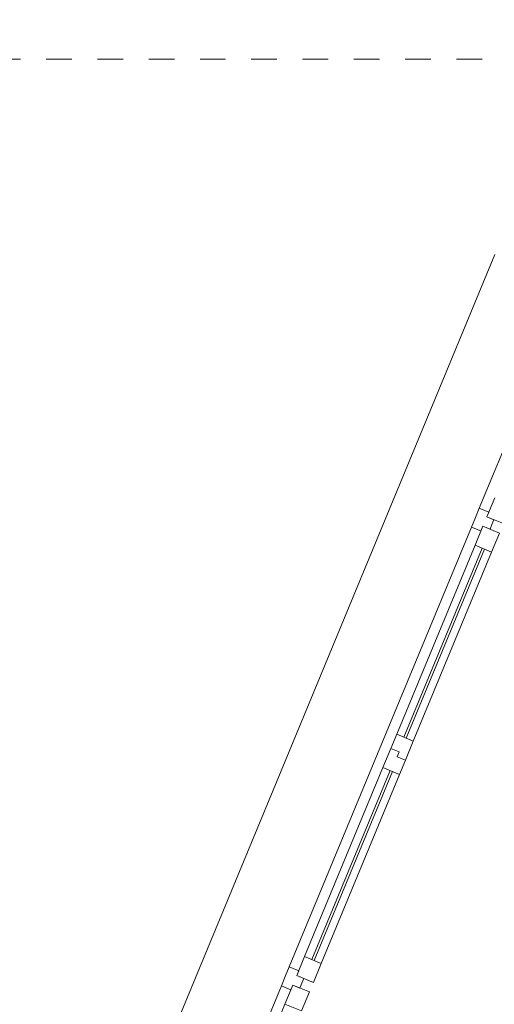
# Model space of a CAD drawing. Header units: metres. Extents: x -80 to 1923, y -189 to 69.
# Tile 91 of 256: x 928.31 to 930.16, y 10.63 to 14.46. Entities that reach past the tile are written whole.
import ezdxf

# ---------------------------------------------------------------- set-up
doc = ezdxf.new("R2010")
doc.units = ezdxf.units.M
doc.header["$MEASUREMENT"] = 0
doc.linetypes.add('Untersicht', pattern=[0.1, 0.075, -0.025])
doc.layers.add('00 Überdachte Pausenhalle', color=7, linetype='Continuous')
doc.layers.add('Neubau_10 Wand außen', color=7, linetype='Continuous')

# ---------------------------------------------------------------- blocks, each defined once
blk = doc.blocks.new('4 Flügelfenster 1+2+1 27_2')
at = {"layer": 'Neubau_10 Wand außen', "color": 7, "linetype": 'Continuous', "lineweight": 13}
for p, q in [((-1.0675, -0.03), (-1.0675, 0.04)), ((-1.0675, 0.04), (-0.9875, 0.04)), ((-0.9875, 0.04), (-0.9875, -0.03)), ((-0.9475, -0.03), (-0.9475, 0.04)), ((-0.9475, 0.04), (-0.8675, 0.04)), ((-0.8675, 0.04), (-0.8675, -0.03)), ((-0.07, -0.03), (-0.07, 0.04)), ((-0.07, 0.04), (-0.01, 0.04)), ((-0.01, 0.04), (-0.01, 0.005)), ((-0.01, 0.005), (-0.01, 0.04)), ((-0.01, 0.04), (0.07, 0.04)), ((0.07, 0.04), (0.07, -0.03)), ((0.8675, -0.03), (0.8675, 0.04)), ((0.8675, 0.04), (0.9475, 0.04)), ((0.9475, 0.04), (0.9475, -0.03)), ((0.9875, -0.03), (0.9875, 0.04)), ((-0.9875, -0.03), (-0.9875, 0)), ((-0.9875, 0), (-0.9675, 0)), ((-0.9675, 0), (-0.9475, 0)), ((-0.9475, 0), (-0.9475, -0.03)), ((-0.8675, 0.01), (-0.07, 0.01)), ((-0.01, 0.005), (0.01, 0.005)), ((0.01, 0.005), (-0.01, 0.005)), ((0.01, 0.005), (0.01, -0.03)), ((0.01, -0.03), (0.01, 0.005)), ((0.07, 0.01), (0.8675, 0.01)), ((0.9475, -0.03), (0.9475, 0)), ((0.9475, 0), (0.9675, 0)), ((0.9675, 0), (0.9875, 0)), ((0.9875, 0), (0.9875, -0.03)), ((-0.9875, -0.03), (-1.0675, -0.03)), ((-1.0075, -0.07), (-1.0075, -0.03)), ((-1.0075, -0.03), (-0.9875, -0.03)), ((-0.9475, -0.03), (-0.9275, -0.03)), ((-0.8675, -0.03), (-0.9475, -0.03)), ((-0.9275, -0.03), (-0.9275, -0.07)), ((-0.07, 0), (-0.8675, 0)), ((0.01, -0.03), (-0.07, -0.03)), ((0.07, -0.03), (0.01, -0.03)), ((0.8675, 0), (0.07, 0)), ((0.9475, -0.03), (0.8675, -0.03)), ((0.9275, -0.07), (0.9275, -0.03)), ((0.9275, -0.03), (0.9475, -0.03)), ((0.9875, -0.03), (1.0075, -0.03)), ((1.0675, -0.03), (0.9875, -0.03)), ((1.0075, -0.03), (1.0075, -0.07)), ((-0.9675, -0.07), (-1.0075, -0.07)), ((-0.9275, -0.07), (-0.9675, -0.07)), ((0.9675, -0.07), (0.9275, -0.07)), ((1.0075, -0.07), (0.9675, -0.07))]:
    blk.add_line(p, q, dxfattribs=at)
at = {"layer": 'Neubau_10 Wand außen', "color": 7, "linetype": 'Continuous', "lineweight": 9}
for p, q in [((-0.8675, 0.04), (-0.07, 0.04)), ((0.07, 0.04), (0.8675, 0.04)), ((-1.0675, -0.03), (-1.865, -0.03)), ((-0.07, -0.03), (-0.8675, -0.03)), ((0.8675, -0.03), (0.07, -0.03)), ((-1.0075, -0.07), (-1.925, -0.07)), ((0.9275, -0.07), (-0.9275, -0.07)), ((1.925, -0.07), (1.0075, -0.07)), ((-1.943, -0.392), (1.943, -0.392))]:
    blk.add_line(p, q, dxfattribs=at)

msp = doc.modelspace()

# ---------------------------------------------------------------- linework, layer by layer
at = {"layer": '00 Überdachte Pausenhalle', "color": 8, "linetype": 'Untersicht', "lineweight": 9}
msp.add_lwpolyline([(914.5189, 16.5094), (933.9143, 16.5094), (933.9143, 14.3094), (914.5189, 14.3094)], close=True, dxfattribs=at)

# ---------------------------------------------------------------- block references
at = {"layer": 'Neubau_10 Wand außen', "color": 7, "linetype": 'Continuous', "lineweight": 9, "xscale": -1, "rotation": 247.4999999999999}
msp.add_blockref('4 Flügelfenster 1+2+1 27_2', (929.7817, 11.6024), dxfattribs=at)

doc.saveas('drawing.dxf')
